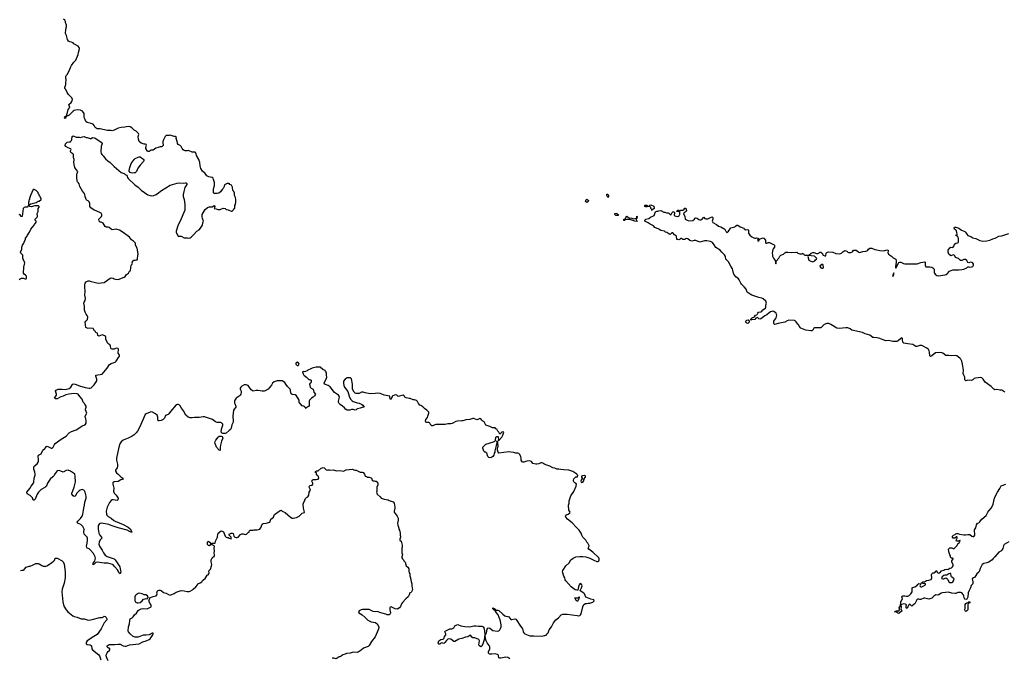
# Model space of a CAD drawing. Header units: inches. Extents: x 2348423 to 2474978, y 460702 to 613625.
# Tile 10 of 113: x 2369500 to 2389203, y 504902 to 517687. Entities that reach past the tile are written whole.
import ezdxf

# ---------------------------------------------------------------- set-up
doc = ezdxf.new("R2010")
doc.units = ezdxf.units.IN
doc.header["$MEASUREMENT"] = 0
for name, color, linetype in [('C3560', 7, 'Continuous'), ('C3561', 7, 'Continuous'), ('C3570', 7, 'Continuous'), ('C3571', 7, 'Continuous'), ('C3580', 7, 'Continuous'), ('C3581', 7, 'Continuous')]:
    doc.layers.add(name, color=color, linetype=linetype)

msp = doc.modelspace()

# ---------------------------------------------------------------- linework, layer by layer
at = {"layer": 'C3560', "color": 5}
for points, elevation in [([(2370000, 508323), (2369930, 508278), (2369874, 508230), (2369852, 508190), (2369810, 508089), (2369790, 508069), (2369766, 508070), (2369753, 508113), (2369745, 508125), (2369710, 508158), (2369648, 508192), (2369644, 508230), (2369701, 508299), (2369728, 508350), (2369775, 508410), (2369784, 508430), (2369786, 508510), (2369807, 508570), (2369808, 508590), (2369801, 508630), (2369782, 508690), (2369785, 508735), (2369790, 508751), (2369850, 508796), (2369870, 508831), (2369875, 508850), (2369875, 508885), (2369868, 508950), (2369874, 508966), (2369930, 508997), (2369962, 509070), (2370000, 509100)], 120), ([(2369513, 506661), (2369543, 506663), (2369571, 506669), (2369590, 506682), (2369631, 506729), (2369690, 506748), (2369710, 506748), (2369772, 506770), (2369806, 506794), (2369822, 506798), (2369870, 506799), (2369890, 506794), (2369941, 506761), (2369970, 506749), (2370000, 506744)], 140)]:
    msp.add_lwpolyline(points, dxfattribs=dict(at, elevation=elevation))
at = {"layer": 'C3561', "color": 5, "elevation": 140}
msp.add_lwpolyline([(2369790, 514286), (2369770, 514286), (2369713, 514167), (2369712, 514148), (2369694, 514110), (2369694, 514090), (2369684, 514076), (2369682, 514050), (2369674, 514030), (2369674, 513990), (2369690, 513982), (2369721, 513999), (2369830, 514027), (2369870, 514052), (2369887, 514053), (2369926, 514090), (2369926, 514110), (2369918, 514130), (2369910, 514146), (2369886, 514170), (2369886, 514190), (2369866, 514210), (2369866, 514230), (2369826, 514270)], close=True, dxfattribs=at)
msp.add_lwpolyline([(2369490, 512485), (2369510, 512502), (2369533, 512513), (2369567, 512513), (2369610, 512498), (2369630, 512502), (2369635, 512510), (2369639, 512530), (2369634, 512550), (2369613, 512573), (2369589, 512589), (2369575, 512610), (2369574, 512650), (2369584, 512690), (2369585, 512730), (2369599, 512790), (2369600, 512820), (2369569, 512890), (2369564, 512910), (2369563, 512970), (2369550, 512989), (2369522, 513010), (2369514, 513030), (2369541, 513090), (2369541, 513130), (2369559, 513170), (2369585, 513210), (2369589, 513230), (2369615, 513290), (2369618, 513310), (2369649, 513350), (2369655, 513370), (2369695, 513430), (2369722, 513490), (2369788, 513570), (2369795, 513585), (2369818, 513610), (2369829, 513630), (2369828, 513650), (2369808, 513670), (2369806, 513690), (2369850, 513734), (2369858, 513750), (2369856, 513776), (2369848, 513790), (2369848, 513810), (2369866, 513850), (2369866, 513910), (2369887, 513933), (2369888, 513950), (2369879, 513959), (2369862, 513962), (2369801, 513959), (2369730, 513943), (2369705, 513945), (2369690, 513958), (2369670, 513958), (2369650, 513935), (2369610, 513935), (2369590, 513929), (2369570, 513906), (2369550, 513748), (2369530, 513748), (2369510, 513778), (2369486, 513790)], dxfattribs=at)
at = {"layer": 'C3570', "color": 5}
for points, elevation in [([(2373804, 510000), (2373828, 509950), (2373828, 509932), (2373790, 509892), (2373780, 509870), (2373768, 509750), (2373774, 509650), (2373770, 509630), (2373743, 509577), (2373734, 509506), (2373719, 509481), (2373690, 509462), (2373631, 509410), (2373610, 509402), (2373590, 509401), (2373565, 509405), (2373554, 509410), (2373534, 509430), (2373537, 509490), (2373561, 509550), (2373564, 509570), (2373562, 509590), (2373538, 509618), (2373523, 509623), (2373470, 509621), (2373450, 509625), (2373419, 509639), (2373360, 509680), (2373196, 509736), (2373170, 509736), (2373090, 509723), (2372997, 509723), (2372950, 509715), (2372910, 509716), (2372870, 509729), (2372825, 509770), (2372776, 509856), (2372735, 509910), (2372710, 509953), (2372690, 509973), (2372670, 509985), (2372650, 509985), (2372630, 509973), (2372516, 509844), (2372486, 509794), (2372470, 509784), (2372416, 509764), (2372398, 509710), (2372370, 509685), (2372330, 509663), (2372290, 509655), (2372270, 509658), (2372262, 509682), (2372261, 509730), (2372250, 509770), (2372218, 509798), (2372159, 509830), (2372130, 509836), (2372108, 509832), (2372030, 509797), (2372010, 509781), (2371904, 509536), (2371856, 509450), (2371830, 509413), (2371790, 509376), (2371750, 509350), (2371670, 509311), (2371570, 509271), (2371530, 509234), (2371506, 509194), (2371485, 509130), (2371437, 508910), (2371439, 508870), (2371457, 508790), (2371459, 508750), (2371447, 508713), (2371416, 508670), (2371416, 508650), (2371438, 508618), (2371468, 508588), (2371530, 508531), (2371566, 508510), (2371571, 508490), (2371550, 508479), (2371523, 508477), (2371470, 508444), (2371390, 508438), (2371370, 508425), (2371362, 508410), (2371363, 508390), (2371382, 508310), (2371379, 508250), (2371382, 508230), (2371393, 508210), (2371430, 508170), (2371458, 508130), (2371467, 508110), (2371466, 508074), (2371450, 508059), (2371370, 508076), (2371350, 508074), (2371330, 508064), (2371298, 508022), (2371250, 507930), (2371228, 507850), (2371234, 507790), (2371246, 507766), (2371270, 507740), (2371332, 507710), (2371383, 507663), (2371410, 507646), (2371570, 507581), (2371668, 507530), (2371712, 507492), (2371736, 507450), (2371741, 507430), (2371730, 507426), (2371710, 507432), (2371650, 507465), (2371470, 507517), (2371330, 507561), (2371282, 507582), (2371250, 507590), (2371130, 507607), (2371110, 507600), (2371093, 507587), (2371078, 507570), (2371069, 507550), (2371069, 507490), (2371086, 507410), (2371106, 507366), (2371138, 507330), (2371143, 507310), (2371109, 507271), (2371088, 507230), (2371083, 507190), (2371094, 507150), (2371149, 507070), (2371175, 507010), (2371209, 506969), (2371250, 506942), (2371370, 506901), (2371390, 506890), (2371410, 506870), (2371503, 506730), (2371507, 506690), (2371518, 506658), (2371521, 506630), (2371510, 506595), (2371490, 506605), (2371478, 506638), (2371456, 506676), (2371402, 506730), (2371373, 506770), (2371358, 506778), (2371264, 506804), (2371190, 506806), (2371053, 506827), (2371022, 506818), (2370990, 506787), (2370977, 506783), (2370970, 506775), (2370965, 506790), (2370970, 506805), (2370999, 506842), (2371004, 506856), (2371015, 506905), (2371013, 506930), (2370977, 506997), (2370916, 507070), (2370890, 507092), (2370852, 507110), (2370842, 507122), (2370834, 507150), (2370850, 507210), (2370857, 507270), (2370855, 507310), (2370850, 507330), (2370832, 507350), (2370807, 507367), (2370791, 507390), (2370786, 507430), (2370787, 507490), (2370760, 507540), (2370723, 507583), (2370657, 507610), (2370655, 507615), (2370652, 507630), (2370665, 507650), (2370716, 507704), (2370748, 507750), (2370766, 507790), (2370781, 507910), (2370798, 507970), (2370801, 508030), (2370830, 508110), (2370831, 508150), (2370810, 508230), (2370797, 508257), (2370784, 508270), (2370750, 508280), (2370710, 508271), (2370687, 508253), (2370646, 508210), (2370610, 508145), (2370590, 508139), (2370570, 508153), (2370543, 508190), (2370544, 508210), (2370566, 508254), (2370590, 508330), (2370613, 508433), (2370609, 508550), (2370604, 508590), (2370598, 508598), (2370513, 508650), (2370470, 508669), (2370430, 508664), (2370370, 508629), (2370326, 508650), (2370290, 508659), (2370250, 508653), (2370210, 508602), (2370183, 508557), (2370164, 508536), (2370108, 508490), (2370053, 508410), (2370043, 508370), (2370031, 508350), (2370010, 508330), (2370000, 508323)], 120), ([(2370000, 509100), (2370011, 509109), (2370037, 509143), (2370050, 509147), (2370130, 509110), (2370150, 509111), (2370170, 509131), (2370196, 509184), (2370210, 509202), (2370330, 509290), (2370430, 509348), (2370490, 509413), (2370537, 509443), (2370630, 509476), (2370721, 509539), (2370750, 509553), (2370793, 509567), (2370819, 509590), (2370829, 509610), (2370829, 509650), (2370820, 509700), (2370808, 509730), (2370808, 509750), (2370844, 509810), (2370818, 509878), (2370817, 509890), (2370829, 509930), (2370829, 509950), (2370804, 509990), (2370795, 510000)], 120), ([(2375292, 510000), (2375290, 509966), (2375277, 509943), (2375238, 509922), (2375230, 509906), (2375222, 509922), (2375206, 509930), (2375202, 509942), (2375188, 509948), (2375172, 509948), (2375150, 509959), (2375109, 510000)], 120), ([(2376309, 510000), (2376338, 509990), (2376365, 509970), (2376394, 509930), (2376350, 509924), (2376311, 509909), (2376250, 509895), (2376230, 509878), (2376211, 509869), (2376170, 509882), (2376140, 509880), (2376108, 509868), (2376050, 509869), (2376018, 509890), (2375998, 509918), (2375961, 509950), (2375910, 509983), (2375894, 510000)], 120), ([(2380000, 508789), (2379990, 508794), (2379970, 508809), (2379950, 508814), (2379926, 508814), (2379890, 508798), (2379851, 508789), (2379829, 508789), (2379770, 508805), (2379739, 508839), (2379710, 508852), (2379650, 508850), (2379590, 508827), (2379570, 508826), (2379557, 508837), (2379537, 508870), (2379537, 508910), (2379530, 508938), (2379510, 508982), (2379490, 509004), (2379469, 509009), (2379429, 509009), (2379410, 509013), (2379390, 509024), (2379330, 509026), (2379290, 509036), (2379090, 509010), (2379074, 509030), (2379062, 509070), (2379061, 509110), (2379073, 509150), (2379066, 509230), (2379062, 509242), (2379050, 509246), (2379042, 509230), (2379046, 509210), (2379037, 509163), (2379006, 509054), (2379007, 509030), (2378997, 509010), (2378990, 508969), (2378970, 508939), (2378930, 508918), (2378890, 508922), (2378865, 508945), (2378848, 509010), (2378830, 509028), (2378810, 509028), (2378788, 509050), (2378768, 509110), (2378769, 509130), (2378830, 509190), (2378982, 509238), (2379009, 509251), (2379020, 509260), (2379024, 509270), (2379030, 509330), (2379050, 509341), (2379070, 509342), (2379077, 509337), (2379078, 509282), (2379074, 509270), (2379084, 509264), (2379090, 509265), (2379150, 509326), (2379169, 509370), (2379186, 509430), (2379170, 509438), (2379150, 509428), (2379108, 509388), (2379089, 509430), (2379069, 509450), (2379049, 509489), (2379030, 509498), (2379014, 509514), (2378959, 509519), (2378910, 509541), (2378830, 509569), (2378795, 509635), (2378770, 509648), (2378749, 509669), (2378730, 509698), (2378710, 509702), (2378670, 509682), (2378650, 509679), (2378590, 509702), (2378570, 509704), (2378550, 509694), (2378510, 509684), (2378430, 509676), (2378370, 509653), (2378350, 509656), (2378262, 509650), (2378230, 509641), (2378155, 509605), (2378130, 509598), (2378070, 509595), (2378015, 509585), (2377830, 509581), (2377810, 509578), (2377770, 509553), (2377750, 509556), (2377725, 509570), (2377709, 509610), (2377699, 509619), (2377690, 509625), (2377650, 509624), (2377630, 509629), (2377619, 509650), (2377630, 509682), (2377657, 509723), (2377669, 509750), (2377689, 509810), (2377688, 509830), (2377648, 509870), (2377602, 509902), (2377570, 509935), (2377530, 509962), (2377508, 509970), (2377480, 510000)], 120), ([(2371271, 504851), (2371242, 504910), (2371232, 504950), (2371236, 504984), (2371250, 505013), (2371270, 505037), (2371291, 505050), (2371305, 505070), (2371302, 505090), (2371270, 505111), (2371253, 505130), (2371253, 505150), (2371270, 505165), (2371290, 505176), (2371310, 505178), (2371404, 505176), (2371470, 505185), (2371510, 505185), (2371571, 505151), (2371610, 505142), (2371630, 505143), (2371698, 505170), (2371887, 505193), (2371967, 505233), (2372031, 505249), (2372090, 505277), (2372108, 505290), (2372124, 505310), (2372164, 505370), (2372172, 505390), (2372170, 505402), (2372150, 505404), (2372090, 505371), (2372030, 505363), (2371970, 505362), (2371870, 505328), (2371810, 505324), (2371770, 505339), (2371709, 505390), (2371676, 505430), (2371670, 505450), (2371676, 505530), (2371698, 505590), (2371701, 505659), (2371710, 505689), (2371749, 505711), (2371770, 505730), (2371796, 505770), (2371835, 505805), (2371870, 505856), (2371890, 505875), (2371930, 505893), (2371970, 505899), (2372050, 505894), (2372132, 505930), (2372132, 505970), (2372120, 505980), (2372102, 506010), (2372082, 506030), (2372094, 506050), (2372082, 506070), (2372102, 506090), (2372094, 506110), (2372170, 506139), (2372230, 506155), (2372246, 506174), (2372251, 506190), (2372247, 506213), (2372258, 506250), (2372270, 506262), (2372290, 506269), (2372310, 506269), (2372330, 506261), (2372378, 506218), (2372430, 506204), (2372478, 506178), (2372510, 506169), (2372590, 506202), (2372630, 506225), (2372730, 506257), (2372790, 506252), (2372850, 506236), (2372890, 506237), (2372910, 506245), (2372956, 506270), (2372971, 506289), (2373025, 506330), (2373058, 506370), (2373067, 506393), (2373112, 506410), (2373146, 506434), (2373161, 506459), (2373210, 506502), (2373250, 506568), (2373270, 506575), (2373285, 506590), (2373291, 506610), (2373286, 506650), (2373315, 506685), (2373341, 506750), (2373342, 506782), (2373331, 506830), (2373333, 506873), (2373351, 506910), (2373396, 506950), (2373399, 506970), (2373391, 507010), (2373396, 507050), (2373392, 507108), (2373397, 507137), (2373390, 507154), (2373338, 507178), (2373334, 507190), (2373338, 507202), (2373350, 507206), (2373410, 507206), (2373418, 507250), (2373456, 507330), (2373464, 507396), (2373472, 507410), (2373528, 507452), (2373550, 507449), (2373575, 507435), (2373614, 507350), (2373629, 507330), (2373650, 507319), (2373670, 507318), (2373690, 507308), (2373722, 507302), (2373730, 507288), (2373734, 507290), (2373734, 507330), (2373694, 507370), (2373694, 507390), (2373730, 507408), (2373750, 507408), (2373770, 507398), (2373788, 507348), (2373807, 507327), (2373830, 507318), (2373850, 507318), (2373874, 507330), (2373918, 507382), (2373945, 507395), (2373974, 507394), (2374010, 507382), (2374035, 507385), (2374070, 507418), (2374094, 507430), (2374094, 507450), (2374110, 507466), (2374170, 507466), (2374190, 507475), (2374250, 507475), (2374302, 507490), (2374331, 507530), (2374343, 507577), (2374351, 507589), (2374370, 507602), (2374430, 507609), (2374502, 507630), (2374515, 507645), (2374525, 507690), (2374578, 507730), (2374591, 507770), (2374600, 507780), (2374710, 507859), (2374730, 507868), (2374749, 507849), (2374810, 507821), (2374918, 507730), (2374950, 507710), (2374973, 507707), (2375039, 507721), (2375094, 507746), (2375150, 507809), (2375196, 507824), (2375202, 507830), (2375177, 507910), (2375174, 507990), (2375177, 508010), (2375204, 508070), (2375222, 508098), (2375241, 508119), (2375264, 508136), (2375287, 508170), (2375294, 508230), (2375316, 508270), (2375311, 508291), (2375291, 508330), (2375298, 508350), (2375310, 508359), (2375352, 508370), (2375365, 508390), (2375365, 508410), (2375345, 508450), (2375351, 508469), (2375370, 508479), (2375430, 508481), (2375470, 508489), (2375485, 508510), (2375480, 508540), (2375474, 508550), (2375460, 508560), (2375442, 508590), (2375442, 508610), (2375414, 508630), (2375418, 508642), (2375444, 508656), (2375470, 508658), (2375530, 508708), (2375550, 508718), (2375570, 508722), (2375590, 508718), (2375630, 508675), (2375650, 508669), (2375670, 508678), (2375690, 508678), (2375709, 508669), (2375770, 508673), (2375838, 508658), (2375910, 508659), (2375970, 508649), (2375990, 508653), (2376030, 508675), (2376150, 508689), (2376209, 508669), (2376230, 508668), (2376310, 508626), (2376350, 508628), (2376370, 508622), (2376398, 508590), (2376410, 508546), (2376442, 508542), (2376450, 508526), (2376490, 508528), (2376530, 508518), (2376538, 508510), (2376547, 508487), (2376550, 508468), (2376570, 508458), (2376596, 508456), (2376610, 508446), (2376630, 508446), (2376667, 508407), (2376667, 508373), (2376648, 508330), (2376649, 508250), (2376642, 508230), (2376655, 508190), (2376713, 508133), (2376730, 508109), (2376790, 508085), (2376870, 508075), (2376890, 508062), (2376974, 508034), (2376990, 508006), (2377002, 507970), (2377009, 507930), (2377009, 507910), (2376994, 507850), (2376995, 507830), (2377055, 507750), (2377070, 507706), (2377073, 507667), (2377059, 507610), (2377064, 507570), (2377075, 507550), (2377078, 507530), (2377089, 507509), (2377089, 507490), (2377099, 507470), (2377114, 507410), (2377115, 507370), (2377122, 507350), (2377122, 507330), (2377109, 507290), (2377108, 507270), (2377130, 507246), (2377155, 507170), (2377155, 507130), (2377149, 507110), (2377148, 507010), (2377156, 506996), (2377162, 506970), (2377149, 506930), (2377148, 506910), (2377158, 506890), (2377178, 506870), (2377186, 506850), (2377210, 506826), (2377235, 506755), (2377265, 506725), (2377288, 506690), (2377285, 506645), (2377295, 506610), (2377308, 506590), (2377308, 506550), (2377322, 506510), (2377325, 506465), (2377348, 506390), (2377348, 506352), (2377359, 506270), (2377330, 506222), (2377308, 506210), (2377290, 506174), (2377275, 506130), (2377229, 506091), (2377160, 506020), (2377139, 505990), (2377119, 505941), (2377098, 505910), (2377068, 505890), (2377050, 505884), (2377010, 505894), (2376930, 505935), (2376916, 505924), (2376909, 505910), (2376907, 505873), (2376921, 505810), (2376913, 505790), (2376890, 505774), (2376870, 505771), (2376850, 505774), (2376827, 505787), (2376725, 505810), (2376656, 505836), (2376610, 505835), (2376570, 505840), (2376490, 505879), (2376470, 505882), (2376362, 505878), (2376330, 505871), (2376294, 505850), (2376281, 505830), (2376289, 505810), (2376350, 505773), (2376410, 505722), (2376466, 505666), (2376490, 505650), (2376530, 505632), (2376610, 505618), (2376629, 505610), (2376654, 505590), (2376689, 505530), (2376689, 505510), (2376670, 505472), (2376615, 505330), (2376539, 505241), (2376490, 505156), (2376470, 505138), (2376377, 505103), (2376330, 505064), (2376270, 505026), (2376250, 505021), (2376170, 505022), (2376110, 505005), (2376042, 504998), (2376010, 504983), (2375967, 504973), (2375930, 504942), (2375907, 504933), (2375890, 504932), (2375830, 504891), (2375769, 504911), (2375762, 504890)], 140), ([(2370000, 506744), (2370010, 506743), (2370042, 506750), (2370138, 506810), (2370182, 506850), (2370202, 506870), (2370202, 506890), (2370213, 506907), (2370250, 506908), (2370350, 506853), (2370372, 506832), (2370390, 506788), (2370410, 506630), (2370407, 506510), (2370391, 506409), (2370350, 506287), (2370341, 506230), (2370363, 506030), (2370384, 505944), (2370430, 505870), (2370461, 505830), (2370565, 505750), (2370590, 505738), (2370650, 505726), (2370730, 505695), (2370790, 505692), (2370850, 505674), (2370890, 505667), (2370950, 505678), (2371102, 505718), (2371150, 505722), (2371174, 505730), (2371190, 505746), (2371210, 505738), (2371230, 505718), (2371244, 505690), (2371244, 505670), (2371190, 505611), (2371130, 505491), (2371050, 505377), (2370982, 505338), (2370850, 505250), (2370830, 505221), (2370827, 505190), (2370850, 505177), (2370910, 505170), (2370930, 505161), (2370938, 505150), (2370944, 505090), (2370954, 505074), (2371084, 504970), (2371096, 504950), (2371120, 504870)], 140), ([(2379309, 504890), (2379270, 504918), (2379230, 504924), (2379130, 504905), (2379105, 504905), (2379090, 504910), (2379080, 504960), (2379073, 504973), (2379061, 504981), (2379012, 504992), (2378950, 504985), (2378910, 504987), (2378893, 504993), (2378883, 505003), (2378879, 505010), (2378884, 505030), (2378906, 505090), (2378909, 505110), (2378906, 505130), (2378896, 505156), (2378854, 505210), (2378834, 505254), (2378824, 505290), (2378817, 505363), (2378838, 505410), (2378854, 505486), (2378870, 505508), (2378890, 505514), (2378910, 505506), (2378970, 505459), (2379053, 505447), (2379086, 505454), (2379106, 505470), (2379123, 505497), (2379135, 505530), (2379133, 505570), (2379114, 505670), (2379097, 505717), (2379071, 505771), (2379041, 505810), (2379024, 505844), (2379015, 505850), (2379015, 505855), (2378990, 505870), (2378981, 505881), (2378967, 505890), (2378967, 505913), (2379006, 505890), (2379025, 505870), (2379025, 505865), (2379070, 505864), (2379090, 505859), (2379170, 505784), (2379210, 505755), (2379230, 505746), (2379270, 505740), (2379290, 505731), (2379330, 505679), (2379350, 505678), (2379410, 505690), (2379430, 505684), (2379450, 505659), (2379505, 505565), (2379562, 505490), (2379570, 505470), (2379574, 505430), (2379586, 505410), (2379610, 505391), (2379710, 505350), (2379790, 505352), (2379954, 505346), (2380000, 505355)], 120)]:
    msp.add_lwpolyline(points, dxfattribs=dict(at, elevation=elevation))
for points, elevation in [([(2373510, 509064), (2373490, 509069), (2373438, 509130), (2373410, 509202), (2373407, 509227), (2373423, 509270), (2373468, 509330), (2373490, 509346), (2373510, 509350), (2373530, 509349), (2373550, 509339), (2373559, 509330), (2373564, 509310), (2373540, 509250), (2373516, 509170), (2373510, 509130)], 120), ([(2373270, 507238), (2373264, 507236), (2373254, 507230), (2373254, 507190), (2373274, 507170), (2373290, 507162), (2373322, 507178), (2373326, 507210)], 140), ([(2371890, 506203), (2371870, 506198), (2371827, 506170), (2371811, 506150), (2371806, 506130), (2371804, 506064), (2371813, 506033), (2371850, 506011), (2371870, 506011), (2371910, 506021), (2371949, 506050), (2371975, 506085), (2372010, 506092), (2372030, 506102), (2372050, 506094), (2372067, 506113), (2372068, 506130), (2372058, 506150), (2372026, 506170), (2371990, 506175), (2371950, 506193)], 140), ([(2378510, 505534), (2378590, 505550), (2378630, 505550), (2378683, 505543), (2378750, 505545), (2378774, 505534), (2378787, 505510), (2378800, 505450), (2378807, 505373), (2378793, 505270), (2378770, 505190), (2378750, 505143), (2378730, 505133), (2378699, 505150), (2378690, 505162), (2378687, 505170), (2378699, 505250), (2378690, 505275), (2378610, 505311), (2378570, 505311), (2378550, 505327), (2378530, 505356), (2378510, 505355), (2378470, 505331), (2378418, 505322), (2378350, 505295), (2378290, 505283), (2378210, 505235), (2378190, 505238), (2378130, 505284), (2378090, 505289), (2378070, 505284), (2378039, 505261), (2378010, 505218), (2377990, 505198), (2377970, 505208), (2377950, 505209), (2377930, 505202), (2377910, 505184), (2377890, 505182), (2377878, 505190), (2377874, 505210), (2377890, 505251), (2377930, 505278), (2377974, 505286), (2377994, 505306), (2378000, 505340), (2378026, 505370), (2378026, 505390), (2378009, 505430), (2378016, 505444), (2378110, 505491), (2378150, 505492), (2378176, 505504), (2378190, 505514), (2378207, 505553), (2378246, 505574), (2378270, 505576), (2378330, 505550), (2378410, 505538)], 120)]:
    msp.add_lwpolyline(points, close=True, dxfattribs=dict(at, elevation=elevation))
at = {"layer": 'C3571', "color": 5, "elevation": 120}
for points in [[(2370795, 510000), (2370769, 510030), (2370749, 510090), (2370700, 510140), (2370670, 510189), (2370650, 510196), (2370590, 510200), (2370482, 510190), (2370426, 510174), (2370370, 510149), (2370325, 510135), (2370250, 510095), (2370216, 510096), (2370198, 510110), (2370233, 510167), (2370233, 510190), (2370219, 510250), (2370229, 510270), (2370268, 510290), (2370287, 510293), (2370350, 510292), (2370410, 510283), (2370490, 510300), (2370524, 510330), (2370556, 510384), (2370570, 510396), (2370610, 510392), (2370696, 510356), (2370810, 510322), (2370890, 510310), (2370909, 510311), (2370930, 510319), (2370990, 510376), (2371043, 510457), (2371046, 510490), (2371024, 510550), (2371021, 510570), (2371147, 510593), (2371249, 510710), (2371299, 510781), (2371330, 510804), (2371408, 510830), (2371430, 510852), (2371475, 510925), (2371495, 510950), (2371498, 510970), (2371490, 510986), (2371468, 511010), (2371478, 511090), (2371470, 511106), (2371430, 511108), (2371390, 511088), (2371350, 511089), (2371330, 511098), (2371322, 511110), (2371319, 511150), (2371310, 511168), (2371300, 511180), (2371264, 511204), (2371249, 511229), (2371224, 511290), (2371222, 511330), (2371215, 511350), (2371170, 511373), (2371150, 511375), (2371086, 511350), (2371065, 511365), (2371058, 511410), (2371026, 511426), (2371010, 511448), (2370996, 511456), (2370970, 511506), (2370890, 511509), (2370870, 511504), (2370835, 511515), (2370826, 511526), (2370813, 511630), (2370824, 511650), (2370855, 511685), (2370865, 511730), (2370850, 511768), (2370829, 511790), (2370809, 511830), (2370799, 511870), (2370794, 511950), (2370784, 512010), (2370789, 512030), (2370812, 512068), (2370818, 512110), (2370801, 512170), (2370813, 512250), (2370801, 512330), (2370802, 512390), (2370809, 512410), (2370830, 512438), (2370870, 512461), (2370890, 512461), (2370930, 512444), (2370990, 512435), (2371070, 512415), (2371190, 512427), (2371310, 512511), (2371330, 512519), (2371370, 512511), (2371390, 512496), (2371414, 512490), (2371470, 512486), (2371589, 512531), (2371612, 512548), (2371637, 512583), (2371678, 512610), (2371698, 512650), (2371714, 512666), (2371729, 512770), (2371748, 512790), (2371758, 512810), (2371748, 512828), (2371750, 512834), (2371786, 512870), (2371807, 512873), (2371830, 512882), (2371850, 512882), (2371858, 512890), (2371862, 512970), (2371868, 512990), (2371858, 513078), (2371849, 513110), (2371818, 513170), (2371815, 513210), (2371779, 513250), (2371739, 513279), (2371695, 513330), (2371570, 513425), (2371499, 513470), (2371450, 513488), (2371430, 513490), (2371350, 513479), (2371329, 513490), (2371289, 513529), (2371270, 513534), (2371230, 513534), (2371210, 513544), (2371172, 513612), (2371130, 513634), (2371110, 513635), (2371089, 513650), (2371082, 513690), (2371135, 513745), (2371145, 513770), (2371145, 513790), (2371130, 513813), (2371030, 513863), (2370990, 513874), (2370922, 513922), (2370904, 513950), (2370901, 514010), (2370890, 514042), (2370870, 514059), (2370848, 514070), (2370830, 514088), (2370809, 514150), (2370803, 514190), (2370792, 514212), (2370756, 514256), (2370704, 514350), (2370690, 514398), (2370670, 514428), (2370658, 514438), (2370652, 514452), (2370641, 514530), (2370645, 514595), (2370662, 514650), (2370629, 514689), (2370604, 514730), (2370589, 514790), (2370585, 514830), (2370589, 514890), (2370579, 514930), (2370575, 514990), (2370563, 515003), (2370522, 515030), (2370515, 515050), (2370516, 515064), (2370528, 515090), (2370520, 515100), (2370506, 515110), (2370470, 515119), (2370421, 515150), (2370409, 515170), (2370418, 515202), (2370450, 515236), (2370490, 515242), (2370510, 515234), (2370518, 515250), (2370534, 515266), (2370544, 515290), (2370549, 515351), (2370570, 515362), (2370630, 515336), (2370690, 515336), (2370710, 515331), (2370756, 515344), (2370790, 515345), (2370830, 515326), (2370850, 515325), (2370910, 515307), (2370930, 515311), (2370955, 515325), (2370990, 515323), (2371013, 515313), (2371146, 515226), (2371151, 515210), (2371133, 515150), (2371124, 515050), (2371131, 515011), (2371146, 514986), (2371170, 514961), (2371218, 514898), (2371262, 514862), (2371310, 514831), (2371389, 514749), (2371528, 514628), (2371587, 514607), (2371610, 514586), (2371634, 514574), (2371651, 514551), (2371656, 514530), (2371670, 514505), (2371801, 514381), (2371872, 514332), (2371932, 514272), (2372062, 514182), (2372110, 514164), (2372143, 514163), (2372186, 514170), (2372228, 514190), (2372279, 514221), (2372308, 514250), (2372338, 514270), (2372510, 514375), (2372650, 514415), (2372690, 514419), (2372770, 514415), (2372819, 514419), (2372830, 514418), (2372842, 514410), (2372846, 514390), (2372803, 514330), (2372781, 514250), (2372771, 514190), (2372771, 514150), (2372793, 514090), (2372807, 513990), (2372804, 513876), (2372711, 513650), (2372670, 513578), (2372628, 513450), (2372628, 513430), (2372638, 513410), (2372670, 513356), (2372682, 513350), (2372730, 513351), (2372747, 513347), (2372790, 513321), (2372850, 513318), (2372870, 513312), (2372910, 513322), (2372930, 513332), (2372980, 513380), (2373046, 513454), (2373090, 513482), (2373118, 513510), (2373158, 513570), (2373163, 513617), (2373175, 513650), (2373155, 513710), (2373149, 513749), (2373154, 513790), (2373210, 513885), (2373258, 513930), (2373298, 513942), (2373350, 513938), (2373390, 513970), (2373405, 513950), (2373394, 513910), (2373430, 513901), (2373464, 513884), (2373510, 513887), (2373570, 513911), (2373610, 513905), (2373634, 513890), (2373670, 513882), (2373730, 513854), (2373750, 513854), (2373770, 513874), (2373783, 513897), (2373806, 513910), (2373808, 513970), (2373816, 513984), (2373818, 514010), (2373828, 514030), (2373828, 514090), (2373815, 514130), (2373795, 514170), (2373795, 514215), (2373782, 514250), (2373768, 514270), (2373756, 514336), (2373735, 514375), (2373706, 514390), (2373690, 514406), (2373650, 514406), (2373598, 514382), (2373594, 514350), (2373572, 514310), (2373550, 514288), (2373518, 514242), (2373483, 514217), (2373454, 514206), (2373404, 514204), (2373386, 514210), (2373378, 514218), (2373375, 514290), (2373389, 514350), (2373398, 514370), (2373398, 514430), (2373375, 514490), (2373374, 514514), (2373350, 514529), (2373283, 514543), (2373243, 514563), (2373210, 514609), (2373157, 514657), (2373127, 514707), (2373110, 514758), (2373101, 514830), (2373083, 514890), (2373037, 514970), (2373029, 515009), (2373010, 515038), (2372950, 515035), (2372890, 515064), (2372870, 515069), (2372850, 515062), (2372810, 515064), (2372788, 515070), (2372770, 515082), (2372749, 515109), (2372729, 515150), (2372709, 515169), (2372669, 515190), (2372658, 515210), (2372658, 515230), (2372648, 515250), (2372647, 515267), (2372628, 515310), (2372638, 515330), (2372610, 515348), (2372590, 515348), (2372510, 515374), (2372490, 515369), (2372430, 515368), (2372412, 515350), (2372371, 515270), (2372365, 515250), (2372362, 515210), (2372372, 515192), (2372372, 515170), (2372353, 515147), (2372338, 515142), (2372310, 515142), (2372270, 515129), (2372227, 515113), (2372170, 515078), (2372130, 515075), (2372090, 515049), (2372070, 515048), (2372055, 515055), (2372024, 515110), (2372022, 515130), (2372035, 515175), (2372030, 515186), (2372016, 515196), (2371990, 515198), (2371930, 515215), (2371889, 515250), (2371875, 515295), (2371873, 515350), (2371881, 515390), (2371879, 515410), (2371830, 515456), (2371790, 515477), (2371741, 515521), (2371710, 515539), (2371670, 515547), (2371605, 515535), (2371530, 515530), (2371470, 515516), (2371387, 515473), (2371350, 515465), (2371330, 515469), (2371250, 515466), (2371110, 515504), (2371050, 515504), (2371030, 515513), (2371009, 515530), (2370989, 515570), (2370970, 515593), (2370928, 515610), (2370850, 515629), (2370822, 515650), (2370809, 515690), (2370789, 515730), (2370787, 515810), (2370755, 515855), (2370714, 515874), (2370650, 515881), (2370590, 515870), (2370570, 515857), (2370490, 515778), (2370450, 515757), (2370441, 515759), (2370431, 515749), (2370425, 515730), (2370410, 515709), (2370395, 515730), (2370409, 515751), (2370428, 515752), (2370438, 515762), (2370434, 515770), (2370456, 515830), (2370472, 515888), (2370504, 515930), (2370482, 515990), (2370530, 516031), (2370550, 516065), (2370558, 516090), (2370544, 516124), (2370479, 516190), (2370449, 516230), (2370421, 516290), (2370405, 516310), (2370403, 516330), (2370424, 516390), (2370421, 516430), (2370429, 516470), (2370429, 516490), (2370422, 516510), (2370424, 516550), (2370429, 516570), (2370449, 516591), (2370490, 516662), (2370515, 516730), (2370539, 516770), (2370584, 516836), (2370622, 516878), (2370669, 516990), (2370673, 517027), (2370690, 517074), (2370697, 517110), (2370689, 517130), (2370670, 517154), (2370586, 517206), (2370570, 517222), (2370535, 517235), (2370501, 517241), (2370476, 517256), (2370457, 517290), (2370439, 517370), (2370417, 517410), (2370413, 517430), (2370424, 517470), (2370429, 517531), (2370435, 517550), (2370435, 517575), (2370418, 517630), (2370418, 517650), (2370400, 517680), (2370376, 517696)], [(2375894, 510000), (2375890, 510004), (2375881, 510030), (2375881, 510050), (2375897, 510130), (2375892, 510150), (2375876, 510170), (2375801, 510221), (2375710, 510336), (2375670, 510363), (2375598, 510390), (2375594, 510410), (2375601, 510430), (2375635, 510490), (2375649, 510530), (2375639, 510570), (2375639, 510610), (2375633, 510633), (2375622, 510650), (2375610, 510662), (2375563, 510683), (2375509, 510729), (2375490, 510733), (2375433, 510733), (2375350, 510709), (2375326, 510694), (2375267, 510673), (2375250, 510658), (2375217, 510643), (2375190, 510638), (2375170, 510646), (2375162, 510630), (2375170, 510594), (2375190, 510554), (2375210, 510554), (2375218, 510538), (2375230, 510534), (2375290, 510474), (2375310, 510482), (2375332, 510470), (2375332, 510430), (2375324, 510416), (2375312, 510408), (2375302, 510390), (2375312, 510330), (2375330, 510312), (2375372, 510290), (2375385, 510230), (2375418, 510190), (2375402, 510158), (2375371, 510129), (2375338, 510110), (2375302, 510070), (2375294, 510050), (2375292, 510000)], [(2377480, 510000), (2377480, 510000), (2377463, 510043), (2377443, 510063), (2377398, 510078), (2377370, 510079), (2377310, 510103), (2377290, 510103), (2377230, 510115), (2377206, 510130), (2377190, 510158), (2377170, 510168), (2377070, 510146), (2377046, 510170), (2377010, 510175), (2376954, 510150), (2376954, 510130), (2376938, 510122), (2376934, 510090), (2376911, 510089), (2376906, 510150), (2376790, 510169), (2376730, 510198), (2376710, 510202), (2376650, 510207), (2376610, 510200), (2376510, 510196), (2376410, 510214), (2376370, 510233), (2376342, 510230), (2376290, 510206), (2376230, 510204), (2376212, 510212), (2376196, 510230), (2376161, 510290), (2376156, 510316), (2376159, 510390), (2376136, 510496), (2376129, 510509), (2376116, 510516), (2376090, 510519), (2376050, 510516), (2376010, 510489), (2375982, 510450), (2375976, 510430), (2375976, 510410), (2375985, 510365), (2376001, 510330), (2376065, 510245), (2376090, 510152), (2376121, 510090), (2376150, 510055), (2376170, 510044), (2376250, 510015), (2376290, 510007), (2376309, 510000)], [(2375109, 510000), (2375099, 510010), (2375090, 510030), (2375089, 510070), (2375039, 510159), (2375015, 510175), (2374950, 510185), (2374934, 510194), (2374927, 510210), (2374919, 510270), (2374913, 510290), (2374861, 510341), (2374824, 510390), (2374805, 510425), (2374750, 510459), (2374650, 510454), (2374610, 510444), (2374590, 510434), (2374561, 510410), (2374537, 510370), (2374474, 510290), (2374410, 510255), (2374390, 510250), (2374350, 510250), (2374270, 510265), (2374230, 510265), (2374170, 510250), (2374130, 510275), (2374085, 510345), (2374070, 510361), (2374053, 510370), (2374030, 510377), (2373990, 510376), (2373943, 510350), (2373922, 510330), (2373911, 510310), (2373911, 510290), (2373930, 510250), (2373933, 510233), (2373924, 510190), (2373913, 510170), (2373892, 510148), (2373830, 510110), (2373804, 510070), (2373798, 510050), (2373796, 510030), (2373800, 510010), (2373804, 510000)]]:
    msp.add_lwpolyline(points, dxfattribs=at)
for points in [[(2371757, 514617), (2371730, 514619), (2371709, 514629), (2371692, 514652), (2371687, 514670), (2371701, 514730), (2371730, 514811), (2371793, 514890), (2371810, 514905), (2371870, 514937), (2371890, 514942), (2371910, 514939), (2371985, 514890), (2371986, 514870), (2371979, 514850), (2371907, 514773), (2371863, 514717), (2371834, 514646), (2371810, 514624), (2371790, 514618)], [(2375050, 510829), (2375037, 510823), (2375027, 510810), (2375028, 510788), (2375050, 510766), (2375070, 510765), (2375083, 510777), (2375089, 510790), (2375082, 510810)]]:
    msp.add_lwpolyline(points, close=True, dxfattribs=at)
at = {"layer": 'C3580', "color": 5}
for points, elevation in [([(2380000, 505355), (2380010, 505357), (2380032, 505368), (2380057, 505390), (2380072, 505410), (2380095, 505470), (2380141, 505530), (2380181, 505610), (2380229, 505671), (2380282, 505710), (2380335, 505770), (2380370, 505785), (2380390, 505788), (2380454, 505786), (2380656, 505756), (2380690, 505754), (2380710, 505759), (2380724, 505770), (2380737, 505790), (2380770, 505930), (2380790, 505978), (2380823, 505997), (2380850, 505998), (2380875, 506005), (2380910, 506006), (2380970, 506025), (2380998, 506050), (2380986, 506070), (2380930, 506084), (2380830, 506124), (2380804, 506190), (2380789, 506209), (2380715, 506250), (2380719, 506270), (2380744, 506310), (2380755, 506350), (2380750, 506376), (2380730, 506397), (2380709, 506391), (2380695, 506370), (2380682, 506330), (2380671, 506269), (2380650, 506265), (2380615, 506270), (2380534, 506330), (2380425, 506450), (2380414, 506470), (2380409, 506510), (2380386, 506546), (2380363, 506630), (2380370, 506658), (2380425, 506750), (2380493, 506810), (2380529, 506870), (2380572, 506908), (2380630, 506931), (2380710, 506942), (2380770, 506942), (2380830, 506934), (2380910, 506907), (2380990, 506865), (2381050, 506843), (2381070, 506841), (2381088, 506850), (2381093, 506870), (2381093, 506890), (2381086, 506910), (2381071, 506931), (2380979, 507010), (2380966, 507026), (2380888, 507090), (2380878, 507110), (2380896, 507144), (2380896, 507156), (2380868, 507210), (2380849, 507229), (2380830, 507268), (2380769, 507329), (2380750, 507366), (2380735, 507410), (2380695, 507470), (2380641, 507521), (2380556, 507616), (2380465, 507690), (2380427, 507730), (2380424, 507750), (2380429, 507770), (2380450, 507784), (2380478, 507790), (2380510, 507814), (2380514, 507830), (2380489, 507870), (2380485, 507970), (2380493, 508010), (2380493, 508053), (2380526, 508154), (2380590, 508238), (2380638, 508350), (2380642, 508390), (2380630, 508408), (2380610, 508418), (2380590, 508438), (2380584, 508450), (2380584, 508470), (2380590, 508494), (2380616, 508524), (2380630, 508532), (2380662, 508538), (2380666, 508570), (2380656, 508576), (2380649, 508590), (2380570, 508639), (2380490, 508666), (2380390, 508677), (2380330, 508679), (2380290, 508689), (2380250, 508689), (2380210, 508709), (2380170, 508717), (2380110, 508749), (2380070, 508759), (2380030, 508775), (2380000, 508789)], 120), ([(2389290, 507233), (2389202, 507178), (2389187, 507153), (2389170, 507101), (2389154, 507070), (2389130, 507050), (2389093, 507027), (2389013, 506930), (2388980, 506900), (2388959, 506870), (2388890, 506827), (2388854, 506814), (2388790, 506801), (2388762, 506778), (2388721, 506699), (2388705, 506650), (2388690, 506623), (2388650, 506590), (2388611, 506529), (2388584, 506516), (2388558, 506490), (2388571, 506430), (2388571, 506390), (2388538, 506362), (2388524, 506310), (2388499, 506261), (2388481, 506210), (2388474, 506126), (2388450, 506088), (2388430, 506078), (2388410, 506088), (2388399, 506110), (2388394, 506150), (2388381, 506181), (2388352, 506212), (2388330, 506221), (2388270, 506221), (2388230, 506201), (2388219, 506201), (2388150, 506208), (2388086, 506226), (2387965, 506215), (2387937, 506203), (2387890, 506173), (2387870, 506169), (2387830, 506175), (2387791, 506149), (2387755, 506105), (2387714, 506090), (2387690, 506086), (2387610, 506108), (2387590, 506108), (2387530, 506081), (2387510, 506081), (2387490, 506089), (2387470, 506084), (2387451, 506070), (2387410, 505995), (2387378, 505970), (2387370, 505958), (2387350, 505946), (2387310, 505986), (2387298, 505982), (2387290, 505966), (2387278, 505962), (2387272, 505930), (2387262, 505910), (2387250, 505898), (2387238, 505910), (2387238, 505950), (2387246, 505970), (2387242, 505982), (2387227, 505987), (2387190, 505989), (2387142, 505978), (2387134, 505970), (2387138, 505910), (2387132, 505890), (2387152, 505848), (2387134, 505830), (2387105, 505815), (2387090, 505798), (2387066, 505810), (2387062, 505822), (2387047, 505827), (2387006, 505830), (2387022, 505838), (2387030, 505852), (2387090, 505854), (2387106, 505870), (2387106, 505890), (2387098, 505910), (2387110, 505934), (2387128, 505952), (2387129, 506031), (2387142, 506050), (2387150, 506074), (2387166, 506090), (2387162, 506122), (2387146, 506130), (2387162, 506138), (2387166, 506150), (2387210, 506154), (2387245, 506145), (2387270, 506145), (2387299, 506161), (2387330, 506191), (2387356, 506230), (2387361, 506250), (2387358, 506310), (2387370, 506322), (2387410, 506331), (2387448, 506350), (2387459, 506361), (2387470, 506382), (2387490, 506398), (2387534, 506394), (2387511, 506350), (2387518, 506338), (2387530, 506331), (2387550, 506331), (2387626, 506370), (2387626, 506390), (2387616, 506396), (2387570, 506398), (2387546, 506406), (2387546, 506410), (2387562, 506418), (2387570, 506431), (2387604, 506436), (2387643, 506457), (2387694, 506466), (2387738, 506482), (2387753, 506510), (2387747, 506570), (2387749, 506591), (2387770, 506611), (2387790, 506611), (2387826, 506630), (2387830, 506654), (2387850, 506654), (2387854, 506630), (2387874, 506610), (2387890, 506605), (2387910, 506612), (2387949, 506651), (2387994, 506666), (2388010, 506682), (2388050, 506685), (2388070, 506681), (2388110, 506705), (2388145, 506715), (2388169, 506731), (2388179, 506750), (2388179, 506770), (2388155, 506830), (2388155, 506850), (2388178, 506890), (2388178, 506898), (2388167, 506907), (2388148, 506908), (2388128, 506928), (2388128, 506950), (2388115, 506975), (2388095, 507030), (2388095, 507055), (2388088, 507070), (2388086, 507090), (2388102, 507098), (2388110, 507114), (2388150, 507114), (2388164, 507104), (2388190, 507094), (2388250, 507154), (2388282, 507198), (2388298, 507210), (2388306, 507234), (2388310, 507234), (2388318, 507250), (2388310, 507266), (2388294, 507246), (2388247, 507247), (2388238, 507270), (2388256, 507304), (2388258, 507330), (2388255, 507335), (2388244, 507336), (2388212, 507308), (2388190, 507304), (2388178, 507310), (2388166, 507326), (2388165, 507350), (2388189, 507370), (2388220, 507380), (2388230, 507391), (2388250, 507401), (2388270, 507401), (2388305, 507385), (2388390, 507371), (2388428, 507372), (2388470, 507381), (2388510, 507378), (2388550, 507346), (2388570, 507338), (2388590, 507341), (2388602, 507350), (2388613, 507370), (2388608, 507472), (2388630, 507514), (2388648, 507572), (2388668, 507610), (2388690, 507614), (2388710, 507632), (2388729, 507651), (2388750, 507685), (2388837, 507763), (2388875, 507830), (2388890, 507851), (2388902, 507858), (2388943, 507917), (2388983, 507990), (2389007, 508110), (2389015, 508130), (2389064, 508230), (2389116, 508304), (2389130, 508342), (2389143, 508357), (2389230, 508385)], 80)]:
    msp.add_lwpolyline(points, dxfattribs=dict(at, elevation=elevation))
for points, elevation in [([(2380810, 508559), (2380763, 508557), (2380742, 508550), (2380742, 508530), (2380752, 508510), (2380754, 508490), (2380741, 508479), (2380731, 508450), (2380738, 508430), (2380750, 508421), (2380770, 508431), (2380783, 508450), (2380792, 508470), (2380786, 508490), (2380822, 508530), (2380822, 508550)], 120), ([(2388110, 506602), (2388090, 506594), (2388050, 506566), (2388010, 506566), (2387990, 506558), (2387958, 506530), (2387945, 506510), (2387950, 506502), (2387970, 506492), (2387990, 506492), (2388030, 506514), (2388050, 506502), (2388070, 506482), (2388092, 506430), (2388110, 506418), (2388150, 506418), (2388170, 506431), (2388184, 506450), (2388202, 506490), (2388149, 506530), (2388139, 506550), (2388135, 506590), (2388130, 506598)], 80), ([(2380650, 506046), (2380642, 506062), (2380627, 506067), (2380622, 506102), (2380610, 506106), (2380610, 506114), (2380670, 506114), (2380682, 506118), (2380686, 506130), (2380694, 506130), (2380690, 506086), (2380678, 506082), (2380670, 506046)], 120), ([(2388430, 505842), (2388418, 505850), (2388410, 505866), (2388421, 505910), (2388417, 505950), (2388420, 505980), (2388430, 506002), (2388450, 506012), (2388482, 506018), (2388490, 506034), (2388510, 506034), (2388512, 506010), (2388493, 506007), (2388482, 505998), (2388476, 505970), (2388475, 505895), (2388471, 505870), (2388450, 505849)], 80)]:
    msp.add_lwpolyline(points, close=True, dxfattribs=dict(at, elevation=elevation))
at = {"layer": 'C3581', "color": 5, "elevation": 80}
for points in [[(2380850, 514029), (2380830, 514038), (2380824, 514050), (2380829, 514071), (2380850, 514094), (2380882, 514070), (2380878, 514050)], [(2381270, 514126), (2381249, 514170), (2381250, 514194), (2381270, 514194), (2381282, 514170), (2381280, 514140)], [(2382150, 513868), (2382146, 513870), (2382146, 513890), (2382128, 513910), (2382126, 513930), (2382110, 513946), (2382070, 513946), (2382050, 513938), (2382030, 513938), (2382007, 513947), (2382006, 513970), (2382010, 513974), (2382050, 513974), (2382070, 513954), (2382090, 513954), (2382102, 513958), (2382108, 513972), (2382130, 513978), (2382191, 513951), (2382194, 513910), (2382170, 513886), (2382158, 513882)], [(2381430, 513766), (2381408, 513788), (2381406, 513810), (2381450, 513814), (2381458, 513798), (2381474, 513790), (2381474, 513770), (2381470, 513766)], [(2381850, 513649), (2381806, 513650), (2381710, 513688), (2381630, 513686), (2381618, 513682), (2381612, 513668), (2381590, 513668), (2381586, 513690), (2381610, 513694), (2381618, 513702), (2381626, 513730), (2381650, 513751), (2381684, 513724), (2381710, 513714), (2381730, 513722), (2381790, 513701), (2381816, 513704), (2381834, 513714), (2381846, 513714), (2381846, 513750), (2381850, 513752), (2381854, 513750), (2381852, 513710), (2381838, 513702), (2381834, 513690), (2381842, 513662), (2381854, 513650)], [(2385294, 512966), (2385278, 512962), (2385274, 512946), (2385292, 512870), (2385330, 512851), (2385370, 512842), (2385410, 512862), (2385423, 512877), (2385446, 512890), (2385448, 512910), (2385440, 512920), (2385406, 512950), (2385336, 512956)], [(2385570, 512786), (2385550, 512786), (2385514, 512750), (2385530, 512722), (2385550, 512714), (2385570, 512714), (2385582, 512718), (2385586, 512730), (2385575, 512770)], [(2386990, 512618), (2386970, 512578), (2386970, 512546), (2386976, 512564), (2386991, 512570), (2386994, 512594)], [(2384070, 511606), (2384049, 511610), (2384029, 511630), (2384033, 511650), (2384049, 511670), (2384075, 511675), (2384091, 511671), (2384096, 511650), (2384094, 511630)]]:
    msp.add_lwpolyline(points, close=True, dxfattribs=at)
msp.add_lwpolyline([(2389210, 510232), (2389150, 510268), (2389110, 510267), (2389050, 510281), (2389010, 510278), (2388990, 510288), (2388941, 510341), (2388822, 510430), (2388804, 510450), (2388780, 510490), (2388750, 510518), (2388730, 510523), (2388623, 510510), (2388599, 510501), (2388570, 510476), (2388546, 510466), (2388470, 510468), (2388430, 510459), (2388423, 510463), (2388414, 510474), (2388416, 510530), (2388391, 510571), (2388382, 510602), (2388383, 510670), (2388366, 510790), (2388350, 510850), (2388330, 510890), (2388310, 510910), (2388250, 510956), (2388230, 510964), (2388150, 510958), (2388090, 510965), (2388050, 510961), (2388030, 510966), (2387970, 511013), (2387930, 511025), (2387826, 511014), (2387750, 510954), (2387726, 510946), (2387715, 510955), (2387707, 511030), (2387700, 511060), (2387684, 511084), (2387652, 511112), (2387550, 511163), (2387510, 511165), (2387450, 511143), (2387430, 511144), (2387393, 511173), (2387370, 511181), (2387270, 511200), (2387190, 511208), (2387173, 511230), (2387167, 511287), (2387163, 511303), (2387150, 511319), (2387130, 511306), (2387081, 511259), (2387050, 511244), (2387030, 511242), (2386993, 511247), (2386970, 511241), (2386919, 511259), (2386890, 511263), (2386830, 511258), (2386692, 511312), (2386650, 511320), (2386590, 511321), (2386570, 511326), (2386509, 511369), (2386421, 511401), (2386367, 511427), (2386154, 511470), (2386117, 511497), (2386070, 511515), (2386030, 511519), (2385898, 511502), (2385850, 511510), (2385730, 511587), (2385690, 511604), (2385650, 511604), (2385597, 511583), (2385550, 511535), (2385530, 511521), (2385450, 511521), (2385404, 511516), (2385391, 511509), (2385370, 511469), (2385350, 511456), (2385330, 511455), (2385230, 511468), (2385130, 511510), (2385099, 511550), (2385091, 511571), (2385070, 511592), (2385037, 511637), (2385016, 511656), (2385002, 511662), (2384889, 511671), (2384859, 511661), (2384810, 511630), (2384674, 511606), (2384607, 511587), (2384594, 511594), (2384590, 511606), (2384593, 511650), (2384601, 511670), (2384633, 511707), (2384639, 511721), (2384649, 511770), (2384647, 511787), (2384634, 511814), (2384590, 511844), (2384570, 511849), (2384550, 511847), (2384525, 511835), (2384500, 511820), (2384450, 511775), (2384410, 511758), (2384330, 511698), (2384311, 511690), (2384290, 511695), (2384275, 511710), (2384270, 511726), (2384231, 511709), (2384210, 511685), (2384142, 511678), (2384129, 511669), (2384130, 511694), (2384160, 511720), (2384202, 511738), (2384226, 511774), (2384250, 511778), (2384257, 511783), (2384269, 511811), (2384287, 511833), (2384330, 511841), (2384350, 511850), (2384370, 511875), (2384421, 511910), (2384429, 511930), (2384432, 511970), (2384442, 512010), (2384430, 512050), (2384378, 512098), (2384353, 512113), (2384290, 512127), (2384150, 512172), (2384116, 512190), (2384060, 512230), (2384048, 512250), (2384034, 512294), (2383999, 512339), (2383946, 512390), (2383930, 512415), (2383900, 512480), (2383882, 512502), (2383830, 512537), (2383790, 512593), (2383781, 512610), (2383772, 512670), (2383762, 512702), (2383730, 512752), (2383682, 512842), (2383630, 512890), (2383623, 512943), (2383601, 512981), (2383550, 513030), (2383514, 513074), (2383430, 513127), (2383399, 513179), (2383363, 513223), (2383326, 513246), (2383250, 513260), (2383203, 513257), (2383110, 513233), (2383030, 513264), (2382995, 513265), (2382950, 513255), (2382909, 513269), (2382870, 513299), (2382850, 513304), (2382821, 513299), (2382810, 513288), (2382770, 513288), (2382750, 513306), (2382730, 513306), (2382718, 513302), (2382714, 513290), (2382690, 513278), (2382670, 513288), (2382648, 513288), (2382646, 513350), (2382602, 513382), (2382570, 513418), (2382550, 513418), (2382525, 513395), (2382510, 513389), (2382450, 513424), (2382426, 513430), (2382406, 513450), (2382330, 513464), (2382292, 513492), (2382210, 513528), (2382180, 513560), (2382156, 513576), (2382119, 513590), (2382077, 513617), (2382008, 513650), (2382006, 513670), (2382029, 513691), (2382090, 513706), (2382125, 513735), (2382183, 513757), (2382198, 513770), (2382208, 513810), (2382223, 513837), (2382248, 513852), (2382270, 513852), (2382290, 513862), (2382330, 513865), (2382390, 513834), (2382410, 513834), (2382440, 513820), (2382477, 513817), (2382490, 513812), (2382510, 513792), (2382530, 513782), (2382535, 513785), (2382558, 513830), (2382570, 513838), (2382590, 513842), (2382602, 513830), (2382594, 513770), (2382631, 513751), (2382670, 513745), (2382688, 513752), (2382703, 513777), (2382709, 513790), (2382708, 513828), (2382698, 513838), (2382649, 513849), (2382650, 513854), (2382670, 513874), (2382690, 513874), (2382710, 513854), (2382730, 513872), (2382770, 513872), (2382790, 513882), (2382810, 513914), (2382830, 513911), (2382846, 513870), (2382836, 513844), (2382797, 513823), (2382785, 513810), (2382811, 513750), (2382813, 513693), (2382854, 513670), (2382890, 513663), (2382972, 513668), (2383002, 513690), (2383010, 513712), (2383030, 513718), (2383054, 513714), (2383090, 513686), (2383110, 513678), (2383130, 513678), (2383150, 513685), (2383190, 513734), (2383212, 513710), (2383230, 513698), (2383270, 513702), (2383326, 513730), (2383357, 513737), (2383371, 513730), (2383371, 513690), (2383364, 513676), (2383358, 513650), (2383370, 513625), (2383445, 513585), (2383482, 513550), (2383530, 513541), (2383611, 513491), (2383637, 513437), (2383650, 513427), (2383682, 513450), (2383730, 513518), (2383810, 513542), (2383826, 513550), (2383848, 513572), (2383870, 513571), (2383919, 513539), (2383992, 513510), (2384000, 513500), (2384030, 513482), (2384070, 513485), (2384081, 513470), (2384085, 513410), (2384111, 513370), (2384150, 513339), (2384190, 513318), (2384210, 513311), (2384230, 513311), (2384250, 513318), (2384274, 513310), (2384274, 513290), (2384262, 513270), (2384270, 513262), (2384290, 513262), (2384298, 513270), (2384307, 513293), (2384318, 513302), (2384377, 513317), (2384391, 513311), (2384422, 513270), (2384422, 513230), (2384430, 513214), (2384450, 513212), (2384476, 513224), (2384504, 513224), (2384520, 513220), (2384597, 513177), (2384602, 513170), (2384602, 513130), (2384579, 513101), (2384573, 513087), (2384559, 513010), (2384561, 512970), (2384563, 512950), (2384582, 512910), (2384622, 512850), (2384624, 512816), (2384630, 512802), (2384635, 512810), (2384635, 512850), (2384689, 512910), (2384708, 512952), (2384734, 512970), (2384786, 512994), (2384810, 513021), (2384830, 513030), (2384870, 513033), (2384953, 513027), (2385050, 513033), (2385074, 513014), (2385110, 512999), (2385158, 513002), (2385171, 513011), (2385178, 512998), (2385194, 512990), (2385198, 512978), (2385213, 512973), (2385270, 512971), (2385290, 512972), (2385335, 513010), (2385370, 513024), (2385390, 513024), (2385445, 513005), (2385470, 513003), (2385489, 513011), (2385510, 513031), (2385530, 513031), (2385550, 513018), (2385575, 512975), (2385610, 512958), (2385630, 512962), (2385639, 513010), (2385650, 513026), (2385666, 513034), (2385690, 513039), (2385770, 513035), (2385828, 513008), (2385910, 513001), (2385944, 513010), (2385970, 513041), (2386010, 513063), (2386030, 513061), (2386052, 513050), (2386072, 513030), (2386085, 513025), (2386130, 513025), (2386162, 513038), (2386182, 513070), (2386210, 513076), (2386239, 513070), (2386290, 513033), (2386310, 513027), (2386330, 513031), (2386370, 513049), (2386429, 513051), (2386450, 513057), (2386469, 513070), (2386487, 513093), (2386510, 513110), (2386530, 513115), (2386550, 513114), (2386610, 513084), (2386650, 513079), (2386710, 513063), (2386790, 513061), (2386850, 513078), (2386870, 513076), (2386876, 513070), (2386881, 513050), (2386874, 513026), (2386882, 512990), (2386943, 512950), (2386978, 512918), (2387031, 512890), (2387041, 512850), (2387041, 512830), (2387025, 512745), (2387023, 512723), (2387030, 512712), (2387085, 512815), (2387095, 512825), (2387109, 512831), (2387130, 512831), (2387187, 512807), (2387210, 512802), (2387370, 512796), (2387458, 512802), (2387530, 512825), (2387610, 512836), (2387616, 512830), (2387621, 512810), (2387619, 512770), (2387630, 512742), (2387710, 512740), (2387750, 512730), (2387770, 512720), (2387796, 512690), (2387799, 512630), (2387805, 512610), (2387817, 512590), (2387850, 512568), (2387890, 512562), (2388010, 512576), (2388037, 512583), (2388060, 512600), (2388109, 512651), (2388170, 512678), (2388290, 512678), (2388350, 512685), (2388390, 512692), (2388450, 512722), (2388470, 512742), (2388490, 512742), (2388511, 512731), (2388550, 512736), (2388570, 512747), (2388580, 512760), (2388586, 512770), (2388587, 512790), (2388573, 512813), (2388550, 512829), (2388528, 512832), (2388490, 512822), (2388470, 512829), (2388450, 512868), (2388428, 512888), (2388392, 512888), (2388350, 512869), (2388329, 512869), (2388289, 512909), (2388229, 512929), (2388210, 512958), (2388190, 512978), (2388166, 512974), (2388130, 512958), (2388094, 512994), (2388079, 513030), (2388082, 513070), (2388110, 513122), (2388130, 513132), (2388174, 513126), (2388198, 513162), (2388209, 513190), (2388230, 513212), (2388270, 513218), (2388288, 513232), (2388289, 513309), (2388282, 513330), (2388250, 513366), (2388230, 513366), (2388226, 513370), (2388247, 513373), (2388256, 513384), (2388255, 513425), (2388243, 513463), (2388234, 513474), (2388208, 513490), (2388198, 513510), (2388208, 513530), (2388234, 513530), (2388290, 513511), (2388345, 513470), (2388410, 513445), (2388428, 513430), (2388450, 513390), (2388470, 513367), (2388530, 513348), (2388570, 513322), (2388630, 513308), (2388710, 513265), (2388770, 513251), (2388850, 513259), (2388910, 513271), (2388970, 513299), (2389018, 513310), (2389090, 513350), (2389150, 513359), (2389294, 513406)], dxfattribs=at)

doc.saveas('drawing.dxf')
